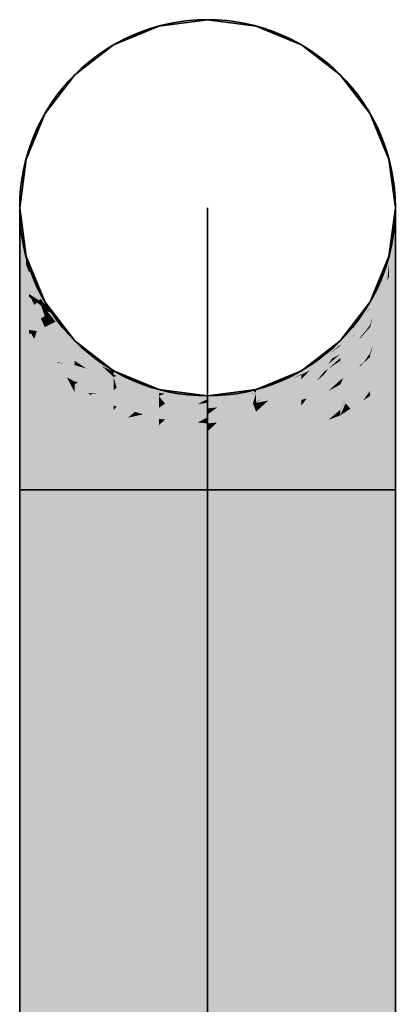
# Model space of a CAD drawing. Extents: x -459 to 541, y -543 to 550.
# Tile 102 of 256: x -366.59 to -364.15, y 254.83 to 261.21. Entities that reach past the tile are written whole.
import ezdxf

# ---------------------------------------------------------------- set-up
doc = ezdxf.new("R2010")
doc.units = 0
doc.layers.get('0').update_dxf_attribs({"lineweight": 35})
doc.layers.add('0-Shading', color=7, linetype='Continuous', lineweight=35)
doc.layers.add('H_Ruecklauf', color=5, linetype='Continuous', lineweight=35, true_color=0x0000ff)

# ---------------------------------------------------------------- blocks, each defined once
blk = doc.blocks.new('3D-Ansicht-A07ALAKR1N', base_point=(-428.9969, 201.23))
at = {"layer": '0-Shading', "color": 176, "true_color": 0x000081}
for points in [[(-366.5916, 259.9315), (-366.55, 259.6266), (-366.5916, 259.9939), (-366.55, 259.6781)], [(-364.1516, 259.9939), (-364.1932, 259.6781), (-364.1516, 259.9843), (-364.1932, 259.6512)], [(-364.1932, 259.6512), (-364.1932, 259.6439), (-364.1516, 259.9843), (-364.1516, 259.966)], [(-364.1516, 259.966), (-364.1932, 259.6439), (-364.1746, 259.7632), (-364.1932, 259.6266)], [(-364.1516, 259.966), (-364.1746, 259.7632), (-364.1516, 259.9461)], [(-364.1746, 259.7632), (-364.1516, 259.9315), (-364.1516, 259.9461)]]:
    blk.add_solid(points, dxfattribs=at)
at = {"layer": '0-Shading', "color": 176, "true_color": 0x000085}
for points in [[(-366.5916, 259.7487), (-366.55, 259.4753), (-366.5916, 259.9315), (-366.55, 259.6266)], [(-364.1516, 259.9315), (-364.1932, 259.5474), (-364.1516, 259.9034)], [(-364.1516, 259.9315), (-364.1746, 259.7632), (-364.1932, 259.5474), (-364.1932, 259.5841)], [(-364.1516, 259.9034), (-364.1932, 259.5474), (-364.1746, 259.5978), (-364.1932, 259.4753)], [(-364.1516, 259.9034), (-364.1746, 259.5978), (-364.1516, 259.7914)], [(-364.1746, 259.7632), (-364.1932, 259.6266), (-364.1932, 259.5841)], [(-364.1746, 259.5978), (-364.1516, 259.7487), (-364.1516, 259.7914)], [(-366.5307, 259.6315), (-366.55, 259.6781), (-366.5317, 259.6313)], [(-366.5317, 259.6313), (-366.55, 259.6781), (-366.55, 259.6266)], [(-364.1932, 259.6637), (-364.1932, 259.6781), (-364.3151, 259.3456), (-364.3151, 259.3839)], [(-366.5307, 259.5815), (-366.5014, 259.5537), (-366.55, 259.6266), (-366.5317, 259.6313)], [(-366.5014, 259.5537), (-366.4966, 259.5492), (-366.5317, 259.6313), (-366.5307, 259.6315)], [(-364.1932, 259.6512), (-364.1932, 259.6637), (-364.3151, 259.3423), (-364.3151, 259.3456)], [(-364.3151, 259.3423), (-364.1932, 259.6439), (-364.1932, 259.6512)], [(-364.1932, 259.6439), (-364.3151, 259.3423), (-364.1932, 259.6269), (-364.195, 259.6224)], [(-364.195, 259.6224), (-364.1932, 259.6266), (-364.1932, 259.6269)], [(-366.4966, 259.502), (-366.4654, 259.4615), (-366.5307, 259.5815), (-366.5014, 259.5537)], [(-366.4654, 259.4615), (-366.4544, 259.4473), (-366.5014, 259.5537), (-366.4966, 259.5492)], [(-366.4282, 259.3663), (-366.4654, 259.4615), (-366.4544, 259.4036), (-366.4966, 259.502)], [(-366.4282, 259.3839), (-366.4544, 259.4473), (-366.4282, 259.3663), (-366.4654, 259.4615)], [(-366.4544, 259.4036), (-366.4282, 259.3423), (-366.4282, 259.3663)]]:
    blk.add_solid(points, dxfattribs=at)
at = {"layer": '0-Shading', "color": 176, "true_color": 0x000089}
for points in [[(-366.5916, 259.4579), (-366.55, 259.2346), (-366.5916, 259.7487), (-366.55, 259.4753)], [(-364.1932, 259.4077), (-364.1516, 259.7487), (-364.1746, 259.5978)], [(-364.1516, 259.7487), (-364.1932, 259.4077), (-364.1711, 259.3535), (-364.1932, 259.2346)], [(-364.1516, 259.7487), (-364.1711, 259.3535), (-364.1516, 259.5674)], [(-364.1932, 259.4753), (-364.1932, 259.4077), (-364.1746, 259.5978)], [(-364.1711, 259.3535), (-364.1516, 259.4579), (-364.1516, 259.5674)], [(-366.4116, 259.3623), (-366.4282, 259.3839), (-366.4282, 259.3663)], [(-366.3705, 259.3088), (-366.4116, 259.3623), (-366.4282, 259.3423), (-366.4282, 259.3663)], [(-364.5089, 259.1043), (-364.5089, 259.0983), (-364.4294, 259.2209), (-364.3151, 259.3839)], [(-364.5089, 259.0983), (-364.3434, 259.3066), (-364.3151, 259.3839), (-364.3151, 259.3456)], [(-364.5089, 259.1264), (-364.3151, 259.3839), (-364.4473, 259.2115)], [(-364.3151, 259.3839), (-364.5089, 259.1264), (-364.5089, 259.1129)], [(-364.4294, 259.2209), (-364.3151, 259.3839), (-364.3831, 259.2888)], [(-366.3705, 259.3088), (-366.4282, 259.3423), (-366.4116, 259.3215)], [(-366.3705, 259.3088), (-366.4116, 259.3215), (-366.2504, 259.1523), (-366.3589, 259.2551)], [(-364.5089, 259.1075), (-364.4294, 259.2209), (-364.5089, 259.1129), (-364.3831, 259.2888)], [(-364.3434, 259.3066), (-364.3151, 259.3423), (-364.3151, 259.3456)], [(-366.3589, 259.2551), (-366.2343, 259.0983), (-366.2504, 259.1523), (-366.2343, 259.1312)], [(-364.5089, 259.1075), (-364.5089, 259.1043), (-364.4294, 259.2209)], [(-364.5089, 259.1312), (-364.5089, 259.1264), (-364.4473, 259.2115)]]:
    blk.add_solid(points, dxfattribs=at)
at = {"layer": '0-Shading', "color": 174, "true_color": 0x000092}
for points in [[(-366.5317, 259.5761), (-366.55, 259.6266), (-366.55, 259.4753)], [(-366.5307, 259.5815), (-366.55, 259.6266), (-366.5317, 259.5761)], [(-364.2969, 259.288), (-364.1992, 259.5665), (-364.195, 259.6224), (-364.1932, 259.6266)], [(-364.2969, 259.288), (-364.195, 259.6224), (-364.2838, 259.3368)], [(-364.2838, 259.3368), (-364.195, 259.6224), (-364.2272, 259.5472)], [(-364.1932, 259.5841), (-364.1932, 259.6266), (-364.1992, 259.5665)], [(-366.5307, 259.4349), (-366.5014, 259.4926), (-366.55, 259.4753), (-366.5317, 259.5761)], [(-366.5014, 259.4926), (-366.4966, 259.502), (-366.5317, 259.5761), (-366.5307, 259.5815)], [(-364.2041, 259.5181), (-364.1992, 259.5665), (-364.3151, 259.2205), (-364.3033, 259.2641)], [(-364.1932, 259.5474), (-364.3151, 259.2205), (-364.1932, 259.4764), (-364.195, 259.4716)], [(-364.3151, 259.2362), (-364.2838, 259.3368), (-364.3151, 259.3423), (-364.2272, 259.5472)], [(-364.3033, 259.2641), (-364.1992, 259.5665), (-364.2969, 259.288)], [(-364.1932, 259.5841), (-364.1992, 259.5665), (-364.1932, 259.5474), (-364.2041, 259.5181)], [(-366.5307, 259.4349), (-366.4654, 259.3932), (-366.5014, 259.4926)], [(-366.4654, 259.3932), (-366.4544, 259.4036), (-366.5014, 259.4926), (-366.4966, 259.502)], [(-364.195, 259.4716), (-364.1932, 259.4753), (-364.1932, 259.4764)], [(-366.5307, 259.4349), (-366.516, 259.4041), (-366.4654, 259.3932), (-366.4803, 259.379)], [(-366.516, 259.4041), (-366.4966, 259.3636), (-366.4803, 259.379)], [(-366.4544, 259.2754), (-366.4803, 259.379), (-366.4966, 259.3636)], [(-366.4533, 259.36), (-366.4654, 259.3932), (-366.4803, 259.379)], [(-366.4544, 259.2754), (-366.4282, 259.2908), (-366.4803, 259.379), (-366.4533, 259.36)], [(-366.4282, 259.3423), (-366.4544, 259.4036), (-366.4533, 259.36), (-366.4654, 259.3932)], [(-366.4282, 259.2908), (-366.4282, 259.3423), (-366.4533, 259.36)], [(-366.4544, 259.2754), (-366.4282, 259.2205), (-366.4282, 259.2908)], [(-364.3151, 259.2362), (-364.2969, 259.288), (-364.2838, 259.3368)], [(-364.3151, 259.23), (-364.3033, 259.2641), (-364.3151, 259.2362), (-364.2969, 259.288)], [(-364.3033, 259.2641), (-364.3151, 259.23), (-364.3151, 259.2205)]]:
    blk.add_solid(points, dxfattribs=at)
at = {"layer": '0-Shading', "color": 174, "true_color": 0x00008c}
for points in [[(-366.5916, 259.0789), (-366.55, 258.921), (-366.5916, 259.4579), (-366.55, 259.2346)], [(-364.1516, 259.4579), (-364.1711, 259.3535), (-364.1516, 259.2216), (-364.1774, 259.2297)], [(-364.1711, 259.3535), (-364.1932, 259.2346), (-364.1774, 259.2297)], [(-364.1774, 259.2297), (-364.1932, 259.2346), (-364.1932, 258.921)], [(-364.1516, 259.2216), (-364.1774, 259.2297), (-364.1711, 259.0051), (-364.1932, 258.921)], [(-364.1711, 259.0051), (-364.1516, 259.0789), (-364.1516, 259.2216)], [(-366.2343, 259.1312), (-365.9816, 258.932), (-365.9816, 258.9373)], [(-365.9837, 258.9337), (-366.2343, 259.1312), (-366.1222, 259.0152), (-366.2343, 259.0983)], [(-364.7616, 258.9373), (-364.7616, 258.9151), (-364.5089, 259.1312), (-364.5089, 259.1264)], [(-364.5089, 259.1264), (-364.7616, 258.9151), (-364.6707, 258.9784), (-364.7616, 258.911)], [(-364.5089, 259.1264), (-364.6707, 258.9784), (-364.5089, 259.1129)], [(-364.5089, 259.1129), (-364.6707, 258.9784), (-364.5089, 259.1075), (-364.6136, 259.0207)], [(-364.5089, 259.1075), (-364.6136, 259.0207), (-364.5089, 259.1043), (-364.5864, 259.0409)], [(-364.5864, 259.0409), (-364.5089, 259.0983), (-364.5089, 259.1043)], [(-365.9816, 258.932), (-365.9837, 258.9337), (-366.0556, 258.9658), (-366.1222, 259.0152)], [(-366.0556, 258.9658), (-365.9816, 258.911), (-365.9816, 258.932)]]:
    blk.add_solid(points, dxfattribs=at)
at = {"layer": '0-Shading', "color": 174, "true_color": 0x00009d}
for points in [[(-366.5307, 259.4349), (-366.55, 259.4753), (-366.55, 259.2346)], [(-366.55, 259.2346), (-366.516, 259.4041), (-366.5322, 259.4195)], [(-366.516, 259.4041), (-366.5307, 259.4349), (-366.5322, 259.4195)], [(-364.2969, 259.1046), (-364.1992, 259.3896), (-364.195, 259.4716), (-364.1932, 259.4753)], [(-364.2969, 259.1046), (-364.195, 259.4716), (-364.2838, 259.1609)], [(-364.2838, 259.1609), (-364.195, 259.4716), (-364.2272, 259.4041)], [(-364.1932, 259.4753), (-364.1992, 259.3896), (-364.1932, 259.4077)], [(-366.55, 259.2346), (-366.5307, 259.2017), (-366.516, 259.4041), (-366.4966, 259.3636)], [(-366.4803, 259.1944), (-366.4544, 259.2754), (-366.5307, 259.2017), (-366.4966, 259.3636)], [(-364.3151, 259.0516), (-364.2838, 259.1609), (-364.3151, 259.2205), (-364.2272, 259.4041)], [(-364.3033, 259.0771), (-364.1992, 259.3896), (-364.2969, 259.1046)], [(-364.1992, 259.3896), (-364.2815, 259.1426), (-364.2125, 259.2017), (-364.2685, 259.106)], [(-364.1932, 259.2346), (-364.1932, 259.4077), (-364.2125, 259.2017), (-364.1992, 259.3896)], [(-366.4282, 259.3423), (-366.4282, 259.2908), (-366.4116, 259.3215)], [(-366.4116, 259.3215), (-366.4282, 259.2908), (-366.3589, 259.2551), (-366.381, 259.244)], [(-366.381, 259.244), (-366.4282, 259.2908), (-366.4282, 259.2205)], [(-364.3434, 259.3066), (-364.5089, 259.0983), (-364.3831, 259.2379), (-364.5089, 259.0444)], [(-364.4294, 259.1574), (-364.3151, 259.3423), (-364.3831, 259.2379)], [(-364.3633, 259.2029), (-364.3151, 259.3423), (-364.4266, 259.1593), (-364.4176, 259.1764)], [(-364.3151, 259.3423), (-364.3434, 259.3066), (-364.3831, 259.2379)], [(-364.3151, 259.3423), (-364.3633, 259.2029), (-364.3151, 259.2362)], [(-366.4685, 259.2314), (-366.4966, 259.1434), (-366.4282, 259.1137), (-366.4282, 259.0266)], [(-366.4544, 259.2754), (-366.4685, 259.2314), (-366.4282, 259.2205), (-366.4282, 259.1137)], [(-366.2343, 259.0983), (-366.381, 259.244), (-366.3817, 259.1681), (-366.4282, 259.2205)], [(-366.381, 259.244), (-366.2343, 259.0983), (-366.3589, 259.2551)], [(-364.5089, 259.0287), (-364.4294, 259.1574), (-364.5089, 259.0444), (-364.3831, 259.2379)], [(-364.3151, 259.2362), (-364.3633, 259.2029), (-364.3364, 259.2049), (-364.3808, 259.1526)], [(-364.3434, 259.1884), (-364.3151, 259.23), (-364.3615, 259.1681), (-364.3364, 259.2049)], [(-364.3151, 259.2205), (-364.3151, 259.23), (-364.3434, 259.1884)], [(-364.3364, 259.2049), (-364.3151, 259.23), (-364.3151, 259.2362)], [(-366.4803, 259.1944), (-366.5307, 259.2017), (-366.516, 259.1765)], [(-366.4966, 259.1434), (-366.4803, 259.1944), (-366.516, 259.1765)], [(-366.2343, 259.0016), (-366.2343, 259.0983), (-366.3817, 259.1681)], [(-364.3808, 259.1526), (-364.3633, 259.2029), (-364.5089, 259.0016), (-364.4266, 259.1593)], [(-364.4266, 259.1593), (-364.4294, 259.1574), (-364.5089, 259.0016)], [(-364.5089, 259.0016), (-364.4294, 259.1574), (-364.5089, 259.0193)], [(-364.4294, 259.1574), (-364.5089, 259.0287), (-364.5089, 259.0193)], [(-364.4176, 259.1764), (-364.4294, 259.1574), (-364.4266, 259.1593)], [(-364.3615, 259.1681), (-364.3364, 259.2049), (-364.3844, 259.1422), (-364.3808, 259.1526)], [(-364.3151, 259.0516), (-364.2969, 259.1046), (-364.2838, 259.1609)], [(-364.3808, 259.1526), (-364.5089, 259.0016), (-364.3844, 259.1422)], [(-364.2815, 259.1426), (-364.3151, 259.0418), (-364.2685, 259.106), (-364.3151, 259.0266)], [(-364.3151, 259.0418), (-364.3033, 259.0771), (-364.3151, 259.0516), (-364.2969, 259.1046)]]:
    blk.add_solid(points, dxfattribs=at)
at = {"layer": '0-Shading', "color": 174, "true_color": 0x0000a6}
for points in [[(-366.5307, 259.2017), (-366.55, 259.2346), (-366.55, 258.921)], [(-364.2392, 258.9313), (-364.1932, 259.2346), (-364.2125, 259.2017)], [(-364.1932, 259.2346), (-364.2392, 258.9313), (-364.2125, 258.8977), (-364.23, 258.8765)], [(-364.1932, 259.2346), (-364.2125, 258.8977), (-364.1932, 258.921)], [(-366.5307, 258.8977), (-366.5322, 259.1801), (-366.55, 258.921)], [(-366.516, 259.1765), (-366.5307, 259.2017), (-366.5322, 259.1801)], [(-366.5307, 258.8977), (-366.4966, 259.1434), (-366.5322, 259.1801), (-366.516, 259.1765)], [(-364.2685, 259.106), (-364.2392, 258.9313), (-364.2125, 259.2017)], [(-366.4975, 259.137), (-366.5307, 258.8977), (-366.4282, 258.9018), (-366.4282, 258.7739)], [(-366.4966, 259.1434), (-366.4975, 259.137), (-366.4282, 259.0266), (-366.4282, 258.9018)], [(-366.1222, 259.0152), (-366.2343, 259.0983), (-366.2343, 259.0016)], [(-364.5864, 259.0409), (-364.6435, 258.9733), (-364.5089, 259.0983), (-364.5629, 259.0159)], [(-364.5629, 259.0159), (-364.5089, 259.0444), (-364.5089, 259.0983)], [(-364.2573, 259.0389), (-364.2685, 259.106), (-364.3151, 258.8065), (-364.3151, 259.0266)], [(-364.5089, 259.0444), (-364.6707, 258.8941), (-364.5089, 259.0287), (-364.6136, 258.9321)], [(-364.6681, 258.9604), (-364.6435, 258.9733), (-364.6136, 259.0207), (-364.5864, 259.0409)], [(-364.5991, 258.9607), (-364.5089, 259.0444), (-364.5867, 258.9795)], [(-364.5867, 258.9795), (-364.5089, 259.0444), (-364.5629, 259.0159)], [(-364.2573, 259.0389), (-364.3151, 258.8065), (-364.2838, 258.9172)], [(-364.2543, 259.0215), (-364.2573, 259.0389), (-364.2838, 258.9172)], [(-366.1568, 258.9502), (-366.0556, 258.9658), (-366.2343, 259.0016), (-366.1222, 259.0152)], [(-366.0556, 258.9658), (-366.1568, 258.9502), (-366.1488, 258.9484)], [(-366.002, 258.9156), (-366.0556, 258.9658), (-366.1488, 258.9484)], [(-365.9816, 258.911), (-366.0556, 258.9658), (-366.002, 258.9156)], [(-364.6435, 258.9733), (-364.7616, 258.8337), (-364.5629, 259.0159), (-364.5867, 258.9795)], [(-364.6707, 258.8941), (-364.5991, 258.9607), (-364.7616, 258.8337), (-364.5867, 258.9795)], [(-364.6707, 258.9784), (-364.7616, 258.911), (-364.7068, 258.9399)], [(-364.7616, 258.8568), (-364.7616, 258.8337), (-364.6681, 258.9604), (-364.6435, 258.9733)], [(-364.6136, 259.0207), (-364.6707, 258.9784), (-364.6681, 258.9604), (-364.7068, 258.9399)], [(-364.5089, 259.0287), (-364.6136, 258.9321), (-364.5089, 259.0193), (-364.5864, 258.9502)], [(-364.5864, 258.9502), (-364.5089, 259.0016), (-364.5089, 259.0193)], [(-364.3151, 258.8065), (-364.3151, 258.7739), (-364.2543, 259.0215), (-364.23, 258.8765)], [(-366.1568, 258.9502), (-366.153, 258.9476), (-366.1488, 258.9484)], [(-365.9816, 258.8965), (-366.002, 258.9156), (-366.153, 258.9476), (-366.1488, 258.9484)], [(-365.9816, 258.8965), (-366.153, 258.9476), (-366.1222, 258.9272)], [(-366.1222, 258.9272), (-365.9816, 258.8337), (-365.9816, 258.8965)], [(-365.9816, 258.911), (-366.002, 258.9156), (-365.9816, 258.8965)], [(-364.6681, 258.9604), (-364.7068, 258.9399), (-364.7616, 258.8568), (-364.7616, 258.8816)], [(-364.7068, 258.9399), (-364.7616, 258.911), (-364.7616, 258.8816)]]:
    blk.add_solid(points, dxfattribs=at)
at = {"layer": '0-Shading', "color": 174, "true_color": 0x0000af}
for points in [[(-366.2985, 258.9839), (-366.4282, 259.2205), (-366.3485, 258.9921), (-366.4282, 259.1137)], [(-366.2343, 259.0016), (-366.4282, 259.2205), (-366.2343, 258.9735), (-366.2985, 258.9839)], [(-364.382, 258.9714), (-364.3151, 259.2205), (-364.4891, 258.8909), (-364.4377, 259.0026)], [(-364.4377, 259.0026), (-364.3151, 259.2205), (-364.4176, 259.0461)], [(-364.3151, 259.2205), (-364.3434, 259.1884), (-364.4294, 259.0262)], [(-364.4294, 259.0262), (-364.4098, 259.0631), (-364.3844, 259.1422), (-364.3615, 259.1681)], [(-364.4098, 259.0631), (-364.3434, 259.1884), (-364.3615, 259.1681)], [(-364.3151, 259.2205), (-364.382, 258.9714), (-364.3419, 259.0125), (-364.3572, 258.9901)], [(-364.3151, 259.0516), (-364.3151, 259.2205), (-364.3419, 259.0125)], [(-366.4009, 259.0721), (-366.4282, 259.1137), (-366.4282, 259.0266)], [(-364.5089, 259.0016), (-364.4294, 259.0262), (-364.3844, 259.1422)], [(-366.3589, 258.9627), (-366.3369, 258.9743), (-366.4282, 259.0266), (-366.4009, 259.0721)], [(-364.4294, 259.0262), (-364.5089, 258.876), (-364.4176, 259.0461), (-364.4377, 259.0026)], [(-364.3151, 259.0418), (-364.3151, 259.0516), (-364.3434, 259.0004), (-364.3419, 259.0125)], [(-364.3434, 259.0004), (-364.3151, 259.0266), (-364.3151, 259.0418)], [(-366.2844, 258.8941), (-366.3369, 258.9743), (-366.3589, 258.9627)], [(-366.3485, 258.9921), (-366.3459, 258.9881), (-366.3334, 258.9896)], [(-366.3459, 258.9881), (-366.2985, 258.9839), (-366.3334, 258.9896)], [(-366.3459, 258.9881), (-366.2844, 258.8941), (-366.2985, 258.9839), (-366.2343, 258.8668)], [(-366.2985, 258.9839), (-366.2343, 258.8668), (-366.2343, 258.9735)], [(-364.4294, 259.0262), (-364.5089, 258.891), (-364.5089, 258.876)], [(-364.4294, 259.0262), (-364.5089, 259.0016), (-364.5089, 258.891)], [(-364.4377, 259.0026), (-364.5089, 258.876), (-364.4891, 258.8909)], [(-364.382, 258.9714), (-364.4891, 258.8909), (-364.3844, 258.9627), (-364.5089, 258.8479)], [(-364.3844, 258.9627), (-364.3615, 258.9838), (-364.382, 258.9714), (-364.3572, 258.9901)], [(-364.3615, 258.9838), (-364.3434, 259.0004), (-364.3572, 258.9901)], [(-364.3572, 258.9901), (-364.3434, 259.0004), (-364.3419, 259.0125)], [(-366.2343, 258.8668), (-366.2844, 258.8941), (-366.2504, 258.8628)], [(-366.2504, 258.8628), (-366.2343, 258.8479), (-366.2343, 258.8668)], [(-364.4891, 258.8909), (-364.5089, 258.876), (-364.5089, 258.8479)], [(-365.6874, 258.7933), (-365.6874, 258.7919), (-365.6849, 258.793)], [(-365.6477, 258.7882), (-365.6849, 258.793), (-365.6501, 258.7873), (-365.6874, 258.7919)], [(-365.6501, 258.7873), (-365.6874, 258.7919), (-365.6874, 258.7733)], [(-365.6874, 258.7733), (-365.6583, 258.7369), (-365.6501, 258.7873), (-365.5367, 258.7734)], [(-365.4724, 258.7659), (-365.6477, 258.7882), (-365.4736, 258.7657), (-365.6501, 258.7873)], [(-365.3087, 258.6993), (-365.088, 258.7861), (-365.3716, 258.6922), (-365.2617, 258.7471)], [(-365.2082, 258.7739), (-365.2861, 258.764), (-365.2617, 258.7471), (-365.3716, 258.7225)], [(-365.3087, 258.6993), (-365.0558, 258.7933), (-365.088, 258.7861)], [(-365.0558, 258.7933), (-365.3087, 258.6993), (-365.2082, 258.7108)], [(-365.0762, 258.7907), (-365.2082, 258.7739), (-365.088, 258.7861), (-365.2617, 258.7471)], [(-365.0558, 258.7933), (-365.2082, 258.7108), (-365.0677, 258.7539)], [(-365.088, 258.7861), (-365.0558, 258.7933), (-365.0762, 258.7907)], [(-365.0558, 258.7576), (-365.0558, 258.7933), (-365.0677, 258.7539)], [(-365.6874, 258.7282), (-365.6583, 258.7369), (-365.6874, 258.7733)], [(-365.6874, 258.7282), (-365.6477, 258.7237), (-365.6583, 258.7369)], [(-365.6583, 258.7369), (-365.6477, 258.7237), (-365.5367, 258.7734), (-365.4736, 258.7657)], [(-365.6477, 258.7237), (-365.5351, 258.7108), (-365.4736, 258.7657), (-365.3716, 258.7531)], [(-365.3716, 258.7531), (-365.5351, 258.7108), (-365.4362, 258.7214)], [(-365.5351, 258.7108), (-365.4724, 258.7037), (-365.4362, 258.7214)], [(-365.4736, 258.7657), (-365.3716, 258.7531), (-365.4724, 258.7659)], [(-365.3716, 258.7225), (-365.3716, 258.7283), (-365.4724, 258.7037), (-365.4362, 258.7214)], [(-365.4724, 258.7037), (-365.3716, 258.6922), (-365.3716, 258.7225)], [(-365.3716, 258.7283), (-365.3716, 258.7531), (-365.4362, 258.7214)], [(-365.3716, 258.7531), (-365.3716, 258.7225), (-365.2861, 258.764)], [(-365.2617, 258.7471), (-365.3716, 258.7225), (-365.3716, 258.6922)], [(-365.2082, 258.7108), (-365.0762, 258.7259), (-365.0677, 258.7539)], [(-365.0558, 258.7326), (-365.0558, 258.7576), (-365.0762, 258.7259), (-365.0677, 258.7539)], [(-365.0762, 258.7259), (-365.0558, 258.7282), (-365.0558, 258.7326)]]:
    blk.add_solid(points, dxfattribs=at)
at = {"layer": '0-Shading', "color": 174, "true_color": 0x00008f}
for points in [[(-366.5916, 258.6375), (-366.55, 258.5558), (-366.5916, 259.0789), (-366.55, 258.921)], [(-364.1932, 258.5558), (-364.1516, 258.6375), (-364.1711, 259.0051), (-364.1516, 259.0789)], [(-364.1932, 258.921), (-364.1932, 258.5558), (-364.1711, 259.0051)]]:
    blk.add_solid(points, dxfattribs=at)
at = {"layer": '0-Shading', "color": 172, "true_color": 0x0000bd}
for points in [[(-366.3985, 258.8548), (-366.3589, 258.9627), (-366.4282, 258.9018), (-366.4282, 259.0266)], [(-366.1568, 258.9502), (-366.2343, 259.0016), (-366.2343, 258.9735)], [(-366.153, 258.9476), (-366.1568, 258.9502), (-366.2343, 258.8668), (-366.2343, 258.9735)], [(-364.7273, 258.7576), (-364.6136, 258.7911), (-364.6142, 258.9123), (-364.5089, 259.0016)], [(-364.6142, 258.9123), (-364.5089, 259.0016), (-364.5864, 258.9502)], [(-364.5089, 259.0016), (-364.6136, 258.7911), (-364.5089, 258.891)], [(-364.3434, 259.0004), (-364.4833, 258.7332), (-364.3151, 259.0266), (-364.482, 258.7318)], [(-364.4422, 258.6911), (-364.3844, 258.7288), (-364.482, 258.7318), (-364.3151, 259.0266)], [(-364.4098, 258.8736), (-364.3615, 258.9838), (-364.4294, 258.8362), (-364.3844, 258.9627)], [(-364.3434, 259.0004), (-364.3615, 258.9838), (-364.4098, 258.8736)], [(-364.3844, 258.7288), (-364.3615, 258.7437), (-364.3151, 259.0266)], [(-364.3151, 259.0266), (-364.3615, 258.7437), (-364.3151, 258.8065)], [(-366.3589, 258.7288), (-366.2844, 258.8941), (-366.4282, 258.7739), (-366.3589, 258.9627)], [(-366.4282, 258.7739), (-366.3985, 258.8548), (-366.4282, 258.9018)], [(-366.153, 258.9476), (-366.2343, 258.8668), (-366.1222, 258.9272), (-366.2118, 258.8639)], [(-366.2118, 258.8639), (-365.9816, 258.8337), (-366.1222, 258.9272)], [(-364.6707, 258.8941), (-364.7616, 258.787), (-364.6136, 258.9321), (-364.6624, 258.8713)], [(-364.7616, 258.7476), (-364.7273, 258.7576), (-364.6624, 258.8713), (-364.6142, 258.9123)], [(-364.6136, 258.9321), (-364.6624, 258.8713), (-364.5864, 258.9502), (-364.6142, 258.9123)], [(-364.3844, 258.9627), (-364.5089, 258.8479), (-364.4294, 258.8362), (-364.5089, 258.6842)], [(-366.2844, 258.8941), (-366.3589, 258.7288), (-366.2614, 258.8492)], [(-366.2614, 258.8492), (-366.3589, 258.7288), (-366.2343, 258.7964), (-366.2343, 258.6476)], [(-366.2504, 258.8628), (-366.2844, 258.8941), (-366.2614, 258.8492)], [(-366.2504, 258.8628), (-366.2614, 258.8492), (-366.2343, 258.8479), (-366.2343, 258.7964)], [(-366.2118, 258.8639), (-366.2343, 258.8668), (-366.2343, 258.8479)], [(-366.2343, 258.8479), (-365.9816, 258.8337), (-366.2118, 258.8639)], [(-366.2343, 258.8479), (-366.1296, 258.7911), (-365.9816, 258.8337), (-366.1074, 258.792)], [(-364.7616, 258.8337), (-364.7616, 258.787), (-364.6707, 258.8941)], [(-364.6624, 258.8713), (-364.7616, 258.787), (-364.7616, 258.7476)], [(-364.5089, 258.891), (-364.6136, 258.7911), (-364.5089, 258.876), (-364.5864, 258.8059)], [(-364.5864, 258.8059), (-364.5089, 258.8479), (-364.5089, 258.876)], [(-366.1296, 258.7911), (-366.1222, 258.7871), (-366.1074, 258.792)], [(-366.0884, 258.7928), (-366.1222, 258.7871), (-365.9816, 258.797), (-365.9816, 258.7108)], [(-366.1074, 258.792), (-366.1222, 258.7871), (-366.0884, 258.7928)], [(-365.9816, 258.8106), (-365.9816, 258.8337), (-366.0884, 258.7928), (-366.1074, 258.792)], [(-365.9816, 258.8106), (-366.0884, 258.7928), (-365.9816, 258.797)], [(-364.7616, 258.7108), (-364.6136, 258.7911), (-364.7273, 258.7576)], [(-364.3615, 258.7437), (-364.3151, 258.7739), (-364.3151, 258.8065)], [(-364.7616, 258.7108), (-364.7273, 258.7576), (-364.7616, 258.7476)], [(-364.4833, 258.7332), (-364.5089, 258.6842), (-364.482, 258.7318)], [(-364.4751, 258.7247), (-364.482, 258.7318), (-364.5089, 258.6476), (-364.5089, 258.6842)], [(-364.4422, 258.6911), (-364.4751, 258.7247), (-364.5089, 258.6476)]]:
    blk.add_solid(points, dxfattribs=at)
at = {"layer": '0-Shading', "color": 174, "true_color": 0x0000ac}
for points in [[(-366.55, 258.921), (-366.55, 258.5558), (-366.5307, 258.8977)], [(-365.9619, 258.9031), (-365.9816, 258.911), (-365.9621, 258.9031)], [(-365.9621, 258.9031), (-365.9816, 258.911), (-365.9816, 258.8965)], [(-365.9816, 258.8965), (-365.9647, 258.8364), (-365.9621, 258.9031), (-365.8445, 258.8555)], [(-365.8273, 258.8486), (-365.8261, 258.8488), (-365.9621, 258.9031), (-365.9619, 258.9031)], [(-364.9543, 258.7646), (-364.7616, 258.911), (-365.0558, 258.7282), (-365.0293, 258.7487)], [(-364.8146, 258.8898), (-365.0194, 258.7563), (-364.7616, 258.911), (-365.0293, 258.7487)], [(-364.7616, 258.911), (-364.9543, 258.7646), (-364.8563, 258.8241)], [(-364.7616, 258.8816), (-364.7616, 258.911), (-364.8563, 258.8241)], [(-364.203, 258.5497), (-364.1932, 258.5558), (-364.23, 258.8765), (-364.1932, 258.921)], [(-366.55, 258.5558), (-366.4282, 258.4797), (-366.5307, 258.8977), (-366.4282, 258.7739)], [(-365.9816, 258.8337), (-365.9647, 258.8364), (-365.9816, 258.8965)], [(-365.9647, 258.8364), (-365.9619, 258.8267), (-365.8445, 258.8555), (-365.8273, 258.8486)], [(-365.6906, 258.7932), (-365.8273, 258.8486), (-365.862, 258.7908), (-365.9619, 258.8267)], [(-365.6874, 258.7933), (-365.8261, 258.8488), (-365.6874, 258.7919), (-365.8273, 258.8486)], [(-364.8146, 258.8898), (-364.9543, 258.8339), (-365.0558, 258.7326), (-365.0558, 258.7576)], [(-364.7616, 258.8816), (-364.9543, 258.7646), (-364.7616, 258.8568), (-364.8813, 258.7908)], [(-364.8813, 258.7908), (-364.7616, 258.8337), (-364.7616, 258.8568)], [(-364.23, 258.8765), (-364.3151, 258.7739), (-364.2295, 258.8697), (-364.3151, 258.4797)], [(-364.3151, 258.4797), (-364.203, 258.5497), (-364.2295, 258.8697)], [(-365.9816, 258.8337), (-365.9619, 258.8267), (-365.9647, 258.8364)], [(-365.8261, 258.778), (-365.6874, 258.7919), (-365.862, 258.7908), (-365.6906, 258.7932)], [(-365.7967, 258.7809), (-365.8261, 258.778), (-365.6874, 258.7733), (-365.6874, 258.7282)], [(-365.6874, 258.7919), (-365.7967, 258.7809), (-365.6874, 258.7733)], [(-364.9543, 258.8339), (-365.0558, 258.7933), (-365.0558, 258.7576)], [(-365.0194, 258.7563), (-365.0558, 258.7326), (-365.0293, 258.7487)], [(-365.0293, 258.7487), (-365.0558, 258.7326), (-365.0558, 258.7282)]]:
    blk.add_solid(points, dxfattribs=at)
at = {"layer": '0-Shading', "color": 174, "true_color": 0x00008e}
for points in [[(-365.9816, 258.9373), (-365.9816, 258.932), (-365.9646, 258.9303)], [(-365.9646, 258.9303), (-365.9816, 258.932), (-365.8261, 258.8729), (-365.8407, 258.8762)], [(-365.8407, 258.8762), (-365.9816, 258.932), (-365.9619, 258.9031), (-365.9816, 258.911)], [(-365.8261, 258.8488), (-365.6874, 258.8155), (-365.9619, 258.9031), (-365.8407, 258.8762)], [(-364.8146, 258.9154), (-365.0558, 258.8155), (-364.9277, 258.8589)], [(-364.8146, 258.8898), (-364.7616, 258.9151), (-364.9543, 258.8339), (-364.9344, 258.8435)], [(-364.9344, 258.8435), (-364.7616, 258.9151), (-364.8453, 258.8867)], [(-364.7616, 258.9273), (-364.7616, 258.9373), (-364.9277, 258.8589), (-364.8146, 258.9154)], [(-364.7616, 258.9273), (-364.9277, 258.8589), (-364.8453, 258.8867)], [(-364.7616, 258.9151), (-364.7616, 258.9273), (-364.8453, 258.8867)], [(-364.8146, 258.8898), (-364.7616, 258.911), (-364.7616, 258.9151)], [(-365.8407, 258.8762), (-365.6874, 258.8155), (-365.8261, 258.8729)], [(-365.7967, 258.8416), (-365.8261, 258.8488), (-365.6874, 258.8087), (-365.6874, 258.7933)], [(-365.6874, 258.8155), (-365.8261, 258.8488), (-365.6874, 258.815)], [(-365.6874, 258.815), (-365.7967, 258.8416), (-365.6874, 258.8087)], [(-365.0558, 258.7933), (-364.9344, 258.8435), (-364.9277, 258.8589), (-364.8453, 258.8867)], [(-365.0558, 258.7933), (-364.9277, 258.8589), (-365.0558, 258.7948)], [(-364.9277, 258.8589), (-365.0558, 258.8155), (-365.0558, 258.7948)], [(-364.9344, 258.8435), (-365.0558, 258.7933), (-364.9543, 258.8339)]]:
    blk.add_solid(points, dxfattribs=at)
at = {"layer": '0-Shading', "color": 172, "true_color": 0x0000d0}
for points in [[(-366.2343, 258.7964), (-366.23, 258.7917), (-366.2343, 258.8479), (-366.1487, 258.7912)], [(-366.1296, 258.7911), (-366.2343, 258.8479), (-366.1487, 258.7912)], [(-364.5864, 258.6179), (-364.5089, 258.8479), (-364.7616, 258.5506), (-364.6597, 258.6991)], [(-364.6597, 258.6991), (-364.5089, 258.8479), (-364.5864, 258.8059)], [(-364.5089, 258.8479), (-364.5864, 258.6179), (-364.5089, 258.6842)], [(-366.2343, 258.6476), (-366.1703, 258.7273), (-366.2343, 258.7964)], [(-365.9816, 258.6807), (-366.1292, 258.7784), (-366.1222, 258.6046), (-366.2343, 258.6476)], [(-366.23, 258.7917), (-366.1703, 258.7273), (-366.1487, 258.7912), (-366.1292, 258.7784)], [(-366.1292, 258.7784), (-366.1222, 258.7871), (-366.1487, 258.7912), (-366.1296, 258.7911)], [(-365.9816, 258.7108), (-366.1222, 258.7871), (-365.9816, 258.6807), (-366.1292, 258.7784)], [(-364.6136, 258.7911), (-364.7616, 258.5985), (-364.5864, 258.8059), (-364.6597, 258.6991)], [(-364.7616, 258.7108), (-364.7616, 258.5985), (-364.6136, 258.7911)], [(-365.9816, 258.6807), (-366.0784, 258.6283), (-365.9816, 258.5506), (-366.0201, 258.5654)], [(-364.6597, 258.6991), (-364.7616, 258.5985), (-364.7616, 258.5506)], [(-364.5864, 258.6179), (-364.5089, 258.6476), (-364.5089, 258.6842)], [(-366.0784, 258.6283), (-366.1222, 258.6046), (-366.0201, 258.5654)]]:
    blk.add_solid(points, dxfattribs=at)
at = {"layer": '0-Shading', "color": 172, "true_color": 0x0000c7}
for points in [[(-366.4282, 258.7739), (-366.4282, 258.4797), (-366.3589, 258.7288)], [(-365.9619, 258.8267), (-365.9816, 258.8337), (-365.9816, 258.8106)], [(-365.862, 258.7908), (-365.9619, 258.8267), (-365.9816, 258.797), (-365.9816, 258.8106)], [(-365.9816, 258.797), (-365.9816, 258.7108), (-365.862, 258.7908), (-365.8434, 258.7841)], [(-365.9816, 258.7108), (-365.8261, 258.778), (-365.8434, 258.7841)], [(-365.8261, 258.778), (-365.9816, 258.7108), (-365.9619, 258.705)], [(-365.8261, 258.778), (-365.9619, 258.705), (-365.6874, 258.6964), (-365.8434, 258.6703)], [(-365.8261, 258.778), (-365.6874, 258.6964), (-365.6874, 258.7282)], [(-365.0558, 258.6246), (-364.7616, 258.787), (-364.9182, 258.7557)], [(-364.7616, 258.787), (-365.0558, 258.6246), (-364.9543, 258.6544)], [(-364.8813, 258.7908), (-364.9543, 258.7646), (-364.9182, 258.7557), (-364.9768, 258.744)], [(-364.7616, 258.787), (-364.9543, 258.6544), (-364.7616, 258.7476), (-364.8813, 258.6758)], [(-364.7616, 258.787), (-364.7616, 258.8337), (-364.9182, 258.7557), (-364.8813, 258.7908)], [(-364.3151, 258.7739), (-364.3615, 258.7437), (-364.3437, 258.6426)], [(-364.3151, 258.7739), (-364.3437, 258.6426), (-364.3151, 258.4797)], [(-366.4282, 258.4797), (-366.2343, 258.4143), (-366.3589, 258.7288), (-366.2343, 258.6476)], [(-364.9543, 258.7646), (-365.0558, 258.7282), (-364.9768, 258.744)], [(-365.0558, 258.6246), (-364.9182, 258.7557), (-365.0558, 258.6714), (-364.9768, 258.744)], [(-364.9768, 258.744), (-365.0558, 258.7282), (-365.0558, 258.6714)], [(-364.8813, 258.6758), (-364.7616, 258.7108), (-364.7616, 258.7476)], [(-364.3615, 258.7437), (-364.4422, 258.6911), (-364.4149, 258.6242)], [(-364.3437, 258.6426), (-364.3615, 258.7437), (-364.3712, 258.5168), (-364.4149, 258.6242)], [(-365.6874, 258.6964), (-365.8434, 258.6703), (-365.6874, 258.6814), (-365.789, 258.6544)], [(-365.789, 258.6544), (-365.6874, 258.6246), (-365.6874, 258.6814)], [(-364.4422, 258.6911), (-364.5089, 258.6476), (-364.4149, 258.6242), (-364.5089, 258.4143)], [(-364.4149, 258.6242), (-364.5089, 258.4143), (-364.351, 258.4675)], [(-364.3151, 258.4797), (-364.3437, 258.6426), (-364.351, 258.4675), (-364.3712, 258.5168)]]:
    blk.add_solid(points, dxfattribs=at)
at = {"layer": '0-Shading', "color": 174, "true_color": 0x000090}
for points in [[(-365.6849, 258.8152), (-365.6874, 258.8155), (-365.6874, 258.815)], [(-365.5561, 258.7982), (-365.6849, 258.8152), (-365.6874, 258.7933), (-365.6874, 258.815)], [(-365.5561, 258.7982), (-365.6874, 258.7933), (-365.6849, 258.793)], [(-365.4984, 258.7873), (-365.5561, 258.7982), (-365.6477, 258.7882), (-365.6849, 258.793)], [(-365.3716, 258.7635), (-365.4984, 258.7873), (-365.4724, 258.7659), (-365.6477, 258.7882)], [(-365.4724, 258.7872), (-365.5561, 258.7982), (-365.4984, 258.7873)], [(-365.3716, 258.7739), (-365.4724, 258.7872), (-365.3716, 258.7635), (-365.4984, 258.7873)], [(-365.0848, 258.8117), (-365.3716, 258.7531), (-365.2861, 258.764)], [(-365.0848, 258.8117), (-365.2861, 258.7852), (-365.3716, 258.7531), (-365.3716, 258.7635)], [(-365.2861, 258.7852), (-365.3716, 258.7739), (-365.3716, 258.7635)], [(-365.0558, 258.7948), (-365.0838, 258.8111), (-365.2861, 258.764), (-365.1381, 258.799)], [(-365.0558, 258.7948), (-365.2861, 258.764), (-365.0762, 258.7907)], [(-365.0838, 258.8111), (-365.0848, 258.8117), (-365.1381, 258.799)], [(-365.0762, 258.8128), (-365.0848, 258.8117), (-365.0838, 258.8111)], [(-365.0558, 258.8155), (-365.0762, 258.8128), (-365.0558, 258.7948), (-365.0838, 258.8111)], [(-365.0762, 258.7907), (-365.0558, 258.7933), (-365.0558, 258.7948)], [(-365.4724, 258.7659), (-365.3716, 258.7531), (-365.3716, 258.7635)], [(-366.5916, 258.1639), (-366.55, 258.1639), (-366.5916, 258.6375), (-366.55, 258.5558)], [(-364.1932, 258.1639), (-364.1516, 258.1639), (-364.1932, 258.5558), (-364.1516, 258.6375)], [(-366.5916, 258.1639), (-366.5916, 207.4139), (-366.55, 258.1639), (-366.55, 207.3723)], [(-364.1516, 252.0578), (-364.1516, 258.1639), (-364.1932, 254.3255), (-364.1932, 258.1639)]]:
    blk.add_solid(points, dxfattribs=at)
at = {"layer": '0-Shading', "color": 172, "true_color": 0x0000dd}
for points in [[(-365.9816, 258.7108), (-365.9816, 258.6807), (-365.9619, 258.705)], [(-364.8813, 258.5258), (-364.7616, 258.7108), (-365.0558, 258.4897), (-364.939, 258.6143)], [(-364.939, 258.6143), (-364.7616, 258.7108), (-364.8813, 258.6758)], [(-364.7616, 258.7108), (-364.8813, 258.5258), (-364.7616, 258.5985)], [(-366.2343, 258.6476), (-366.2343, 258.4143), (-366.1222, 258.6046)], [(-365.9619, 258.705), (-365.9816, 258.6807), (-365.8434, 258.6703), (-365.8585, 258.6573)], [(-365.887, 258.6326), (-365.8585, 258.6573), (-365.9816, 258.6116), (-365.9816, 258.6807)], [(-365.9816, 258.5506), (-365.8141, 258.6488), (-365.887, 258.6326)], [(-365.9816, 258.5506), (-365.8434, 258.522), (-365.8141, 258.6488), (-365.6874, 258.6246)], [(-365.8141, 258.6488), (-365.8585, 258.6573), (-365.887, 258.6326)], [(-365.8434, 258.6703), (-365.8585, 258.6573), (-365.789, 258.6544), (-365.8141, 258.6488)], [(-365.8141, 258.6488), (-365.6874, 258.6246), (-365.789, 258.6544)], [(-364.9543, 258.6544), (-365.0558, 258.5506), (-364.8813, 258.6758), (-364.939, 258.6143)], [(-365.0558, 258.6246), (-365.0558, 258.5506), (-364.9543, 258.6544)], [(-364.7616, 258.3641), (-364.5089, 258.4143), (-364.5864, 258.6179), (-364.5089, 258.6476)], [(-366.2343, 258.4143), (-365.9816, 258.3641), (-366.1222, 258.6046), (-365.9816, 258.5506)], [(-365.9816, 258.5506), (-365.887, 258.6326), (-365.9816, 258.6116)], [(-365.6874, 258.6246), (-365.8434, 258.522), (-365.6874, 258.5833)], [(-365.8434, 258.522), (-365.6874, 258.4897), (-365.6874, 258.5833)], [(-364.939, 258.6143), (-365.0558, 258.5506), (-365.0558, 258.4897)], [(-364.8813, 258.5258), (-364.7616, 258.5506), (-364.7616, 258.5985)], [(-364.7616, 258.5506), (-364.7616, 258.3641), (-364.5864, 258.6179)]]:
    blk.add_solid(points, dxfattribs=at)
at = {"layer": '0-Shading', "color": 172, "true_color": 0x0000cc}
for points in [[(-365.6477, 258.7237), (-365.6874, 258.7282), (-365.6874, 258.6964)], [(-365.5351, 258.7108), (-365.6477, 258.7237), (-365.6874, 258.6814), (-365.6874, 258.6964)], [(-365.6874, 258.6246), (-365.4724, 258.7037), (-365.5351, 258.7108)], [(-365.6874, 258.6814), (-365.6874, 258.6246), (-365.5351, 258.7108)], [(-365.3716, 258.5952), (-365.0762, 258.7259), (-365.2082, 258.7108)], [(-365.0762, 258.7259), (-365.3716, 258.5952), (-365.3087, 258.6011)], [(-365.3716, 258.6528), (-365.3716, 258.6347), (-365.3087, 258.6993), (-365.2082, 258.7108)], [(-365.3716, 258.6347), (-365.3716, 258.5952), (-365.2082, 258.7108)], [(-365.0762, 258.7259), (-365.3087, 258.6011), (-365.0558, 258.6714), (-365.2082, 258.6104)], [(-365.0762, 258.7259), (-365.0558, 258.6714), (-365.0558, 258.7282)], [(-365.4724, 258.7037), (-365.6874, 258.6246), (-365.6477, 258.6209)], [(-365.4724, 258.7037), (-365.6477, 258.6209), (-365.3716, 258.6528), (-365.5351, 258.6104)], [(-365.3716, 258.6528), (-365.5351, 258.6104), (-365.3716, 258.6347), (-365.4345, 258.6011)], [(-365.4724, 258.7037), (-365.3716, 258.6528), (-365.3716, 258.6922)], [(-365.3087, 258.6993), (-365.3716, 258.6922), (-365.3716, 258.6528)], [(-365.2082, 258.6104), (-365.0558, 258.6246), (-365.0558, 258.6714)], [(-365.4345, 258.6011), (-365.3716, 258.5952), (-365.3716, 258.6347)], [(-366.4282, 258.1639), (-366.2343, 258.1639), (-366.4282, 258.4797), (-366.2343, 258.4143)], [(-364.5089, 258.4143), (-364.5089, 258.1639), (-364.351, 258.4675), (-364.3151, 258.1639)], [(-364.3151, 258.1639), (-364.3151, 258.4797), (-364.351, 258.4675)]]:
    blk.add_solid(points, dxfattribs=at)
at = {"layer": '0-Shading', "color": 172, "true_color": 0x0000e3}
for points in [[(-365.6874, 258.6246), (-365.6874, 258.5833), (-365.6477, 258.6209)], [(-365.6477, 258.6209), (-365.6874, 258.5833), (-365.5351, 258.6104), (-365.5634, 258.588)], [(-365.5351, 258.4797), (-365.3716, 258.5952), (-365.6874, 258.4897), (-365.5634, 258.588)], [(-365.5634, 258.588), (-365.6874, 258.5833), (-365.6874, 258.4897)], [(-365.5634, 258.588), (-365.3716, 258.5952), (-365.5351, 258.6104)], [(-365.3716, 258.5952), (-365.5351, 258.4797), (-365.3716, 258.5439)], [(-365.2082, 258.4797), (-365.0558, 258.6246), (-365.3716, 258.4689), (-365.2488, 258.5753)], [(-365.3087, 258.6011), (-365.3716, 258.5439), (-365.2082, 258.6104), (-365.2488, 258.5753)], [(-365.3716, 258.5952), (-365.3716, 258.5439), (-365.3087, 258.6011)], [(-365.2488, 258.5753), (-365.0558, 258.6246), (-365.2082, 258.6104)], [(-365.0558, 258.6246), (-365.2082, 258.4797), (-365.0558, 258.5506)], [(-365.5351, 258.4797), (-365.3716, 258.4689), (-365.3716, 258.5439)], [(-365.2488, 258.5753), (-365.3716, 258.5439), (-365.3716, 258.4689)], [(-365.2082, 258.4797), (-365.0558, 258.4897), (-365.0558, 258.5506)]]:
    blk.add_solid(points, dxfattribs=at)
at = {"layer": '0-Shading', "color": 174, "true_color": 0x0000b0}
for points in [[(-366.55, 258.1639), (-366.4282, 258.1639), (-366.55, 258.5558), (-366.4282, 258.4797)], [(-364.3151, 258.4797), (-364.3151, 258.1639), (-364.203, 258.5497), (-364.1932, 258.1639)], [(-364.1932, 258.1639), (-364.1932, 258.5558), (-364.203, 258.5497)], [(-366.4282, 258.1639), (-366.55, 258.1639), (-366.4282, 253.3671)], [(-366.55, 258.1639), (-366.55, 207.3723), (-366.4282, 253.3671), (-366.4282, 207.3336)], [(-364.1932, 255.8501), (-364.1932, 258.1639), (-364.3151, 257.3747), (-364.3151, 258.1639)], [(-364.3151, 256.177), (-364.1932, 254.3255), (-364.3151, 257.3747), (-364.1932, 255.8501)], [(-364.3151, 254.5871), (-364.1932, 252.4739), (-364.3151, 256.177), (-364.1932, 254.3255)]]:
    blk.add_solid(points, dxfattribs=at)
at = {"layer": '0-Shading', "color": 5, "true_color": 0x0000ec}
for points in [[(-365.9816, 258.5506), (-365.9816, 258.3641), (-365.8434, 258.522)], [(-365.9816, 258.3641), (-365.6874, 258.3326), (-365.8434, 258.522), (-365.6874, 258.4897)], [(-365.0558, 258.3326), (-364.7616, 258.3641), (-364.8813, 258.5258), (-364.7616, 258.5506)], [(-365.0558, 258.4897), (-365.0558, 258.3326), (-364.8813, 258.5258)]]:
    blk.add_solid(points, dxfattribs=at)
at = {"layer": '0-Shading', "color": 5, "true_color": 0x0000f4}
for points in [[(-365.6874, 258.4897), (-365.6874, 258.3326), (-365.5351, 258.4797)], [(-365.6874, 258.3326), (-365.3716, 258.3218), (-365.5351, 258.4797), (-365.3716, 258.4689)], [(-365.3716, 258.3218), (-365.0558, 258.3326), (-365.2082, 258.4797), (-365.0558, 258.4897)], [(-365.3716, 258.4689), (-365.3716, 258.3218), (-365.2082, 258.4797)], [(-365.9816, 258.1639), (-365.6874, 258.1639), (-365.9816, 258.3641), (-365.6874, 258.3326)], [(-365.0558, 258.1639), (-364.7616, 258.1639), (-365.0558, 258.3326), (-364.7616, 258.3641)]]:
    blk.add_solid(points, dxfattribs=at)
at = {"layer": '0-Shading', "color": 172, "true_color": 0x0000e4}
for points in [[(-366.2343, 258.1639), (-365.9816, 258.1639), (-366.2343, 258.4143), (-365.9816, 258.3641)], [(-364.7616, 258.1639), (-364.5089, 258.1639), (-364.7616, 258.3641), (-364.5089, 258.4143)], [(-365.9816, 257.1354), (-365.9816, 258.1639), (-366.2343, 258.1639)], [(-366.2343, 256.5278), (-365.9816, 253.3671), (-366.2343, 258.1639), (-365.9816, 257.1354)], [(-364.5089, 257.4862), (-364.5089, 258.1639), (-364.7616, 258.1639)], [(-364.7616, 257.5324), (-364.5089, 256.3124), (-364.7616, 258.1639), (-364.5089, 257.4862)], [(-364.7616, 257.5324), (-364.5089, 255.7594), (-364.5089, 256.3124)], [(-364.7616, 257.5324), (-364.7616, 256.3124), (-364.5089, 255.7594), (-364.6799, 255.7542)], [(-365.9816, 230.995), (-365.9816, 253.3671), (-366.2343, 244.1002), (-366.2343, 256.5278)], [(-364.7616, 254.3255), (-364.5089, 252.0578), (-364.7616, 256.3124), (-364.5089, 254.5871)], [(-364.6799, 255.7542), (-364.5089, 254.5871), (-364.5089, 255.7594)]]:
    blk.add_solid(points, dxfattribs=at)
at = {"layer": '0-Shading', "color": 5, "true_color": 0x0000fc}
for points in [[(-365.6874, 258.1639), (-365.3716, 258.1639), (-365.6874, 258.3326), (-365.3716, 258.3218)], [(-365.3716, 258.1639), (-365.0558, 258.1639), (-365.3716, 258.3218), (-365.0558, 258.3326)]]:
    blk.add_solid(points, dxfattribs=at)
at = {"layer": '0-Shading', "color": 172, "true_color": 0x0000cd}
for points in [[(-366.2343, 256.5278), (-366.2343, 258.1639), (-366.4282, 258.1639)], [(-366.2343, 244.1002), (-366.2343, 256.5278), (-366.4282, 253.3671), (-366.4282, 258.1639)], [(-364.3151, 257.3747), (-364.3151, 258.1639), (-364.5089, 258.1639)], [(-364.5089, 257.4862), (-364.3151, 256.177), (-364.5089, 258.1639), (-364.3151, 257.3747)], [(-364.5089, 256.3124), (-364.3151, 254.5871), (-364.5089, 257.4862), (-364.3151, 256.177)], [(-364.5089, 256.3124), (-364.5089, 255.7594), (-364.4465, 255.7569)], [(-364.5089, 255.7594), (-364.3151, 254.5871), (-364.4465, 255.7569)], [(-364.5089, 255.7594), (-364.5089, 254.5871), (-364.3151, 254.5871), (-364.3151, 252.4739)]]:
    blk.add_solid(points, dxfattribs=at)
at = {"layer": '0-Shading', "color": 5, "true_color": 0x0000f5}
for points in [[(-365.6874, 257.3747), (-365.6874, 258.1639), (-365.9816, 258.1639)], [(-365.9816, 257.1354), (-365.6874, 255.1485), (-365.9816, 258.1639), (-365.6874, 257.3747)], [(-364.7616, 257.5324), (-364.7616, 258.1639), (-365.0558, 258.1639)], [(-365.0558, 257.5324), (-364.7616, 256.3124), (-365.0558, 258.1639), (-364.7616, 257.5324)], [(-365.0558, 256.177), (-364.7616, 254.3255), (-365.0558, 257.5324), (-364.7616, 256.3124)], [(-365.9816, 253.3671), (-365.6874, 248.8971), (-365.9816, 257.1354), (-365.6874, 255.1485)], [(-365.0558, 253.6939), (-364.7616, 251.0532), (-365.0558, 256.177), (-364.7616, 254.3255)]]:
    blk.add_solid(points, dxfattribs=at)
at = {"layer": '0-Shading', "color": 5, "true_color": 0x0000fd}
for points in [[(-365.374, 257.4913), (-365.3716, 258.1639), (-365.6874, 258.1639)], [(-365.6874, 257.3747), (-365.3797, 255.889), (-365.6874, 258.1639), (-365.374, 257.4913)], [(-365.3716, 257.4862), (-365.3716, 258.1639), (-365.374, 257.4913)], [(-365.0558, 257.5324), (-365.0558, 258.1639), (-365.3716, 258.1639)], [(-365.3716, 257.4862), (-365.0558, 256.177), (-365.3716, 258.1639), (-365.0558, 257.5324)], [(-365.3797, 255.889), (-365.3716, 255.8501), (-365.374, 257.4913), (-365.3716, 257.4862)], [(-365.3716, 255.8501), (-365.0558, 253.6939), (-365.3716, 257.4862), (-365.0558, 256.177)], [(-365.6874, 255.1485), (-365.3916, 252.5164), (-365.6874, 257.3747), (-365.3797, 255.889)], [(-365.3916, 252.5164), (-365.3716, 252.3385), (-365.3797, 255.889), (-365.3716, 255.8501)], [(-365.3716, 252.3385), (-365.0558, 248.8971), (-365.3716, 255.8501), (-365.0558, 253.6939)], [(-365.6874, 248.8971), (-365.4208, 244.2747), (-365.6874, 255.1485), (-365.3916, 252.5164)]]:
    blk.add_solid(points, dxfattribs=at)
blk = doc.blocks.new('Rohr - 1703-A07ALCB21N', base_point=(-365.3716, 205.3939))
at = {"color": 0, "linetype": 'ByBlock', "lineweight": -2, "ltscale": 0.35}
blk.add_line((-365.3716, 259.9939), (-365.3716, 205.3939), dxfattribs=at)
blk = doc.blocks.new('BOA-Compact Flanschen-Absperrventil_ PN6_16_ DN15-200_ bis 120°C-A07ALCB41N', base_point=(-365.3716, 259.9939))
at = {"color": 0, "linetype": 'ByBlock', "lineweight": -2, "ltscale": 0.35}
blk.add_line((-365.3716, 259.9939), (-365.3716, 259.9939), dxfattribs=at)
blk = doc.blocks.new('Geometrie-A07ALCC01N', base_point=(-415.775, 203.3939))
at = {"layer": 'H_Ruecklauf', "lineweight": -2}
for p, q in [((-365.3716, 261.2139), (-365.6874, 261.1723)), ((-365.0559, 261.1723), (-365.3716, 261.2139)), ((-365.6874, 261.1723), (-365.9816, 261.0505)), ((-364.7616, 261.0505), (-365.0559, 261.1723)), ((-365.9816, 261.0505), (-366.2343, 260.8566)), ((-364.5089, 260.8566), (-364.7616, 261.0505)), ((-366.2343, 260.8566), (-366.4282, 260.6039)), ((-364.3151, 260.6039), (-364.5089, 260.8566)), ((-366.4282, 260.6039), (-366.55, 260.3097)), ((-364.1932, 260.3097), (-364.3151, 260.6039)), ((-366.55, 260.3097), (-366.5916, 259.9939)), ((-364.1516, 259.9939), (-364.1932, 260.3097)), ((-366.5916, 259.9315), (-366.5916, 259.9939)), ((-366.5916, 259.9939), (-366.55, 259.6781)), ((-364.1932, 259.6781), (-364.1516, 259.9939)), ((-364.1516, 259.9315), (-364.1516, 259.9939)), ((-366.5916, 259.7487), (-366.5916, 259.9315)), ((-364.1516, 259.7487), (-364.1516, 259.9315)), ((-366.5916, 259.4579), (-366.5916, 259.7487)), ((-364.1516, 259.4579), (-364.1516, 259.7487)), ((-366.55, 259.6781), (-366.4282, 259.3839)), ((-364.3151, 259.3839), (-364.1932, 259.6781)), ((-366.5916, 259.0789), (-366.5916, 259.4579)), ((-364.1516, 259.0789), (-364.1516, 259.4579)), ((-366.4282, 259.3839), (-366.2343, 259.1312)), ((-364.5089, 259.1312), (-364.3151, 259.3839)), ((-366.2343, 259.1312), (-365.9816, 258.9374)), ((-364.7616, 258.9374), (-364.5089, 259.1312)), ((-366.5916, 258.6375), (-366.5916, 259.0789)), ((-364.1516, 258.6375), (-364.1516, 259.0789)), ((-365.9816, 258.9374), (-365.6874, 258.8155)), ((-365.0559, 258.8155), (-364.7616, 258.9374)), ((-365.6874, 258.8155), (-365.3716, 258.7739)), ((-365.3716, 258.7739), (-365.0559, 258.8155)), ((-366.5916, 258.1639), (-366.5916, 258.6375)), ((-364.1516, 258.1639), (-364.1516, 258.6375)), ((-366.5916, 258.1639), (-364.1516, 258.1639)), ((-366.5916, 258.1639), (-366.5916, 206.9787)), ((-366.5916, 258.1639), (-365.877, 258.1639)), ((-365.877, 258.1639), (-364.8663, 258.1639)), ((-364.8663, 258.1639), (-364.1516, 258.1639)), ((-364.1516, 206.9787), (-364.1516, 258.1639))]:
    blk.add_line(p, q, dxfattribs=at)
blk.add_circle((-365.3716, 259.9939), 1.22, dxfattribs=at)

msp = doc.modelspace()

# ---------------------------------------------------------------- block references
msp.add_blockref('3D-Ansicht-A07ALAKR1N', (-428.9969, 201.23))
at = {"linetype": 'Continuous', "ltscale": 0.35}
msp.add_blockref('Geometrie-A07ALCC01N', (-415.775, 203.3939), dxfattribs=at)
at = {"layer": 'H_Ruecklauf', "ltscale": 0.35}
for name, p in [('Rohr - 1703-A07ALCB21N', (-365.3716, 205.3939)), ('BOA-Compact Flanschen-Absperrventil_ PN6_16_ DN15-200_ bis 120°C-A07ALCB41N', (-365.3716, 259.9939))]:
    msp.add_blockref(name, p, dxfattribs=at)

doc.saveas('drawing.dxf')
